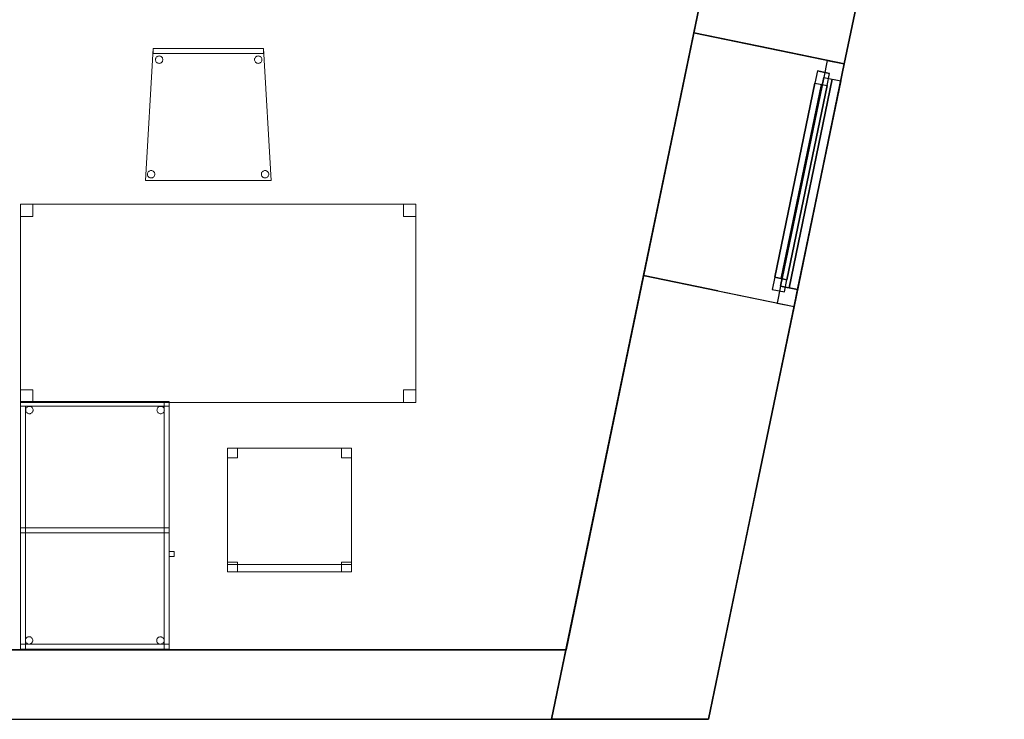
# Model space of a CAD drawing. Header units: metres. Extents: x 391.1 to 427.5, y 12.7 to 28.4.
# Tile 129 of 140: x 421.5 to 425.5, y 12.8 to 15.7. Entities that reach past the tile are written whole.
import ezdxf

# ---------------------------------------------------------------- set-up
doc = ezdxf.new("R2010")
doc.units = ezdxf.units.M
doc.layers.add('01_CARPINTERIA', color=5, linetype='Continuous', lineweight=25, true_color=0x0000ff)
doc.layers.add('01_SUELOS', color=7, linetype='Continuous', lineweight=25, true_color=0x007f00)
for name, color, linetype, lineweight in [('02_MOBILIARIO', 7, 'Continuous', 18), ('A-DETL-____-MBND', 7, 'Continuous', 18), ('A-GENM-____-OTLN', 7, 'Continuous', 18), ('A-WALL-____-MCUT', 7, 'Continuous', 25), ('A-WALL-____-OTLN', 7, 'Continuous', 25)]:
    doc.layers.add(name, color=color, linetype=linetype, lineweight=lineweight)

# ---------------------------------------------------------------- blocks, each defined once
blk = doc.blocks.new('Family - Cadira confient_P1-154581-04_CLI_AIGUA_P1')
at = {"layer": 'A-DETL-____-MBND', "color": 253, "true_color": 0xaaaaaa}
for p, q in [((0, 0), (0.03, 0.5326)), ((0.03, 0.5326), (0, 0)), ((0.03, 0.5126), (0.03, 0.5326)), ((0.03, 0.5326), (0.4765, 0.5326)), ((0.4765, 0.5326), (0.03, 0.5326)), ((0.03, 0.5326), (0.03, 0.5126)), ((0.03, 0.5326), (0.4765, 0.5326)), ((0.4765, 0.5326), (0.03, 0.5326)), ((0.4765, 0.5326), (0.4765, 0.5126)), ((0.4765, 0.5126), (0.4765, 0.5326)), ((0.4765, 0.5326), (0.5065, 0)), ((0.5065, 0), (0.4765, 0.5326)), ((0.4765, 0.5126), (0.03, 0.5126)), ((0.03, 0.5126), (0.4765, 0.5126)), ((0.0397, 0.4876), (0.04, 0.4902)), ((0.04, 0.4902), (0.0397, 0.4876)), ((0.0399, 0.485), (0.0397, 0.4876)), ((0.0397, 0.4876), (0.0399, 0.485)), ((0.0406, 0.4825), (0.0399, 0.485)), ((0.0399, 0.485), (0.0406, 0.4825)), ((0.04, 0.4902), (0.0406, 0.4927)), ((0.0406, 0.4927), (0.04, 0.4902)), ((0.0406, 0.4927), (0.0417, 0.495)), ((0.0417, 0.495), (0.0406, 0.4927)), ((0.0417, 0.4801), (0.0406, 0.4825)), ((0.0406, 0.4825), (0.0417, 0.4801)), ((0.0417, 0.495), (0.0432, 0.4972)), ((0.0432, 0.4972), (0.0417, 0.495)), ((0.0432, 0.478), (0.0417, 0.4801)), ((0.0417, 0.4801), (0.0432, 0.478)), ((0.0432, 0.4972), (0.0451, 0.499)), ((0.0451, 0.499), (0.0432, 0.4972)), ((0.045, 0.4761), (0.0432, 0.478)), ((0.0432, 0.478), (0.045, 0.4761)), ((0.0451, 0.499), (0.0472, 0.5005)), ((0.0472, 0.5005), (0.0451, 0.499)), ((0.0472, 0.5005), (0.0496, 0.5016)), ((0.0496, 0.5016), (0.0472, 0.5005)), ((0.0496, 0.5016), (0.0521, 0.5022)), ((0.0521, 0.5022), (0.0496, 0.5016)), ((0.0521, 0.5022), (0.0547, 0.5024)), ((0.0547, 0.5024), (0.0521, 0.5022)), ((0.0547, 0.5024), (0.0573, 0.5022)), ((0.0573, 0.5022), (0.0547, 0.5024)), ((0.0573, 0.5022), (0.0598, 0.5015)), ((0.0598, 0.5015), (0.0573, 0.5022)), ((0.0598, 0.5015), (0.0622, 0.5004)), ((0.0622, 0.5004), (0.0598, 0.5015)), ((0.0622, 0.5004), (0.0643, 0.4989)), ((0.0643, 0.4989), (0.0622, 0.5004)), ((0.0661, 0.4779), (0.0642, 0.476)), ((0.0642, 0.476), (0.0661, 0.4779)), ((0.0643, 0.4989), (0.0661, 0.4971)), ((0.0661, 0.4971), (0.0643, 0.4989)), ((0.0661, 0.4971), (0.0676, 0.4949)), ((0.0676, 0.4949), (0.0661, 0.4971)), ((0.0676, 0.48), (0.0661, 0.4779)), ((0.0661, 0.4779), (0.0676, 0.48)), ((0.0676, 0.4949), (0.0687, 0.4926)), ((0.0687, 0.4926), (0.0676, 0.4949)), ((0.0687, 0.4823), (0.0676, 0.48)), ((0.0676, 0.48), (0.0687, 0.4823)), ((0.0687, 0.4926), (0.0694, 0.49)), ((0.0694, 0.49), (0.0687, 0.4926)), ((0.0694, 0.4848), (0.0687, 0.4823)), ((0.0687, 0.4823), (0.0694, 0.4848)), ((0.0694, 0.49), (0.0696, 0.4874)), ((0.0696, 0.4874), (0.0694, 0.49)), ((0.0696, 0.4874), (0.0694, 0.4848)), ((0.0694, 0.4848), (0.0696, 0.4874)), ((0.4397, 0.4876), (0.44, 0.4902)), ((0.44, 0.4902), (0.4397, 0.4876)), ((0.4399, 0.485), (0.4397, 0.4876)), ((0.4397, 0.4876), (0.4399, 0.485)), ((0.4406, 0.4825), (0.4399, 0.485)), ((0.4399, 0.485), (0.4406, 0.4825)), ((0.44, 0.4902), (0.4406, 0.4927)), ((0.4406, 0.4927), (0.44, 0.4902)), ((0.4406, 0.4927), (0.4417, 0.495)), ((0.4417, 0.495), (0.4406, 0.4927)), ((0.4417, 0.4801), (0.4406, 0.4825)), ((0.4406, 0.4825), (0.4417, 0.4801)), ((0.4417, 0.495), (0.4432, 0.4972)), ((0.4432, 0.4972), (0.4417, 0.495)), ((0.4432, 0.478), (0.4417, 0.4801)), ((0.4417, 0.4801), (0.4432, 0.478)), ((0.4432, 0.4972), (0.4451, 0.499)), ((0.4451, 0.499), (0.4432, 0.4972)), ((0.445, 0.4761), (0.4432, 0.478)), ((0.4432, 0.478), (0.445, 0.4761)), ((0.4451, 0.499), (0.4472, 0.5005)), ((0.4472, 0.5005), (0.4451, 0.499)), ((0.4472, 0.5005), (0.4496, 0.5016)), ((0.4496, 0.5016), (0.4472, 0.5005)), ((0.4496, 0.5016), (0.4521, 0.5022)), ((0.4521, 0.5022), (0.4496, 0.5016)), ((0.4521, 0.5022), (0.4547, 0.5024)), ((0.4547, 0.5024), (0.4521, 0.5022)), ((0.4547, 0.5024), (0.4573, 0.5022)), ((0.4573, 0.5022), (0.4547, 0.5024)), ((0.4573, 0.5022), (0.4598, 0.5015)), ((0.4598, 0.5015), (0.4573, 0.5022)), ((0.4598, 0.5015), (0.4622, 0.5004)), ((0.4622, 0.5004), (0.4598, 0.5015)), ((0.4622, 0.5004), (0.4643, 0.4989)), ((0.4643, 0.4989), (0.4622, 0.5004)), ((0.4661, 0.4779), (0.4642, 0.476)), ((0.4642, 0.476), (0.4661, 0.4779)), ((0.4643, 0.4989), (0.4661, 0.4971)), ((0.4661, 0.4971), (0.4643, 0.4989)), ((0.4661, 0.4971), (0.4676, 0.4949)), ((0.4676, 0.4949), (0.4661, 0.4971)), ((0.4676, 0.48), (0.4661, 0.4779)), ((0.4661, 0.4779), (0.4676, 0.48)), ((0.4676, 0.4949), (0.4687, 0.4926)), ((0.4687, 0.4926), (0.4676, 0.4949)), ((0.4687, 0.4823), (0.4676, 0.48)), ((0.4676, 0.48), (0.4687, 0.4823)), ((0.4687, 0.4926), (0.4694, 0.49)), ((0.4694, 0.49), (0.4687, 0.4926)), ((0.4694, 0.4848), (0.4687, 0.4823)), ((0.4687, 0.4823), (0.4694, 0.4848)), ((0.4694, 0.49), (0.4696, 0.4874)), ((0.4696, 0.4874), (0.4694, 0.49)), ((0.4696, 0.4874), (0.4694, 0.4848)), ((0.4694, 0.4848), (0.4696, 0.4874)), ((0.0471, 0.4746), (0.045, 0.4761)), ((0.045, 0.4761), (0.0471, 0.4746)), ((0.0495, 0.4735), (0.0471, 0.4746)), ((0.0471, 0.4746), (0.0495, 0.4735)), ((0.052, 0.4728), (0.0495, 0.4735)), ((0.0495, 0.4735), (0.052, 0.4728)), ((0.0546, 0.4726), (0.052, 0.4728)), ((0.052, 0.4728), (0.0546, 0.4726)), ((0.0572, 0.4728), (0.0546, 0.4726)), ((0.0546, 0.4726), (0.0572, 0.4728)), ((0.0597, 0.4734), (0.0572, 0.4728)), ((0.0572, 0.4728), (0.0597, 0.4734)), ((0.0621, 0.4745), (0.0597, 0.4734)), ((0.0597, 0.4734), (0.0621, 0.4745)), ((0.0642, 0.476), (0.0621, 0.4745)), ((0.0621, 0.4745), (0.0642, 0.476)), ((0.4471, 0.4746), (0.445, 0.4761)), ((0.445, 0.4761), (0.4471, 0.4746)), ((0.4495, 0.4735), (0.4471, 0.4746)), ((0.4471, 0.4746), (0.4495, 0.4735)), ((0.452, 0.4728), (0.4495, 0.4735)), ((0.4495, 0.4735), (0.452, 0.4728)), ((0.4546, 0.4726), (0.452, 0.4728)), ((0.452, 0.4728), (0.4546, 0.4726)), ((0.4572, 0.4728), (0.4546, 0.4726)), ((0.4546, 0.4726), (0.4572, 0.4728)), ((0.4597, 0.4734), (0.4572, 0.4728)), ((0.4572, 0.4728), (0.4597, 0.4734)), ((0.4621, 0.4745), (0.4597, 0.4734)), ((0.4597, 0.4734), (0.4621, 0.4745)), ((0.4642, 0.476), (0.4621, 0.4745)), ((0.4621, 0.4745), (0.4642, 0.476)), ((0.0172, 0.0392), (0.0198, 0.0398)), ((0.0198, 0.0398), (0.0172, 0.0392)), ((0.0198, 0.0398), (0.0224, 0.04)), ((0.0224, 0.04), (0.0198, 0.0398)), ((0.0224, 0.04), (0.0249, 0.0398)), ((0.0249, 0.0398), (0.0224, 0.04)), ((0.0249, 0.0398), (0.0275, 0.0391)), ((0.0275, 0.0391), (0.0249, 0.0398)), ((0.4772, 0.0392), (0.4798, 0.0398)), ((0.4798, 0.0398), (0.4772, 0.0392)), ((0.4798, 0.0398), (0.4824, 0.04)), ((0.4824, 0.04), (0.4798, 0.0398)), ((0.4824, 0.04), (0.4849, 0.0398)), ((0.4849, 0.0398), (0.4824, 0.04)), ((0.4849, 0.0398), (0.4875, 0.0391)), ((0.4875, 0.0391), (0.4849, 0.0398)), ((0.5065, 0), (0, 0)), ((0, 0), (0.5065, 0)), ((0.0074, 0.0252), (0.0076, 0.0278)), ((0.0076, 0.0278), (0.0074, 0.0252)), ((0.0076, 0.0226), (0.0074, 0.0252)), ((0.0074, 0.0252), (0.0076, 0.0226)), ((0.0076, 0.0278), (0.0083, 0.0303)), ((0.0083, 0.0303), (0.0076, 0.0278)), ((0.0082, 0.02), (0.0076, 0.0226)), ((0.0076, 0.0226), (0.0082, 0.02)), ((0.0093, 0.0177), (0.0082, 0.02)), ((0.0082, 0.02), (0.0093, 0.0177)), ((0.0083, 0.0303), (0.0094, 0.0326)), ((0.0094, 0.0326), (0.0083, 0.0303)), ((0.0108, 0.0155), (0.0093, 0.0177)), ((0.0093, 0.0177), (0.0108, 0.0155)), ((0.0094, 0.0326), (0.0109, 0.0347)), ((0.0109, 0.0347), (0.0094, 0.0326)), ((0.0126, 0.0137), (0.0108, 0.0155)), ((0.0108, 0.0155), (0.0126, 0.0137)), ((0.0109, 0.0347), (0.0127, 0.0366)), ((0.0127, 0.0366), (0.0109, 0.0347)), ((0.0148, 0.0122), (0.0126, 0.0137)), ((0.0126, 0.0137), (0.0148, 0.0122)), ((0.0127, 0.0366), (0.0149, 0.0381)), ((0.0149, 0.0381), (0.0127, 0.0366)), ((0.0171, 0.0111), (0.0148, 0.0122)), ((0.0148, 0.0122), (0.0171, 0.0111)), ((0.0149, 0.0381), (0.0172, 0.0392)), ((0.0172, 0.0392), (0.0149, 0.0381)), ((0.0196, 0.0104), (0.0171, 0.0111)), ((0.0171, 0.0111), (0.0196, 0.0104)), ((0.0222, 0.0102), (0.0196, 0.0104)), ((0.0196, 0.0104), (0.0222, 0.0102)), ((0.0248, 0.0104), (0.0222, 0.0102)), ((0.0222, 0.0102), (0.0248, 0.0104)), ((0.0273, 0.011), (0.0248, 0.0104)), ((0.0248, 0.0104), (0.0273, 0.011)), ((0.0297, 0.0121), (0.0273, 0.011)), ((0.0273, 0.011), (0.0297, 0.0121)), ((0.0275, 0.0391), (0.0298, 0.038)), ((0.0298, 0.038), (0.0275, 0.0391)), ((0.0318, 0.0136), (0.0297, 0.0121)), ((0.0297, 0.0121), (0.0318, 0.0136)), ((0.0298, 0.038), (0.0319, 0.0365)), ((0.0319, 0.0365), (0.0298, 0.038)), ((0.0337, 0.0154), (0.0318, 0.0136)), ((0.0318, 0.0136), (0.0337, 0.0154)), ((0.0319, 0.0365), (0.0338, 0.0346)), ((0.0338, 0.0346), (0.0319, 0.0365)), ((0.0352, 0.0176), (0.0337, 0.0154)), ((0.0337, 0.0154), (0.0352, 0.0176)), ((0.0338, 0.0346), (0.0353, 0.0325)), ((0.0353, 0.0325), (0.0338, 0.0346)), ((0.0363, 0.0199), (0.0352, 0.0176)), ((0.0352, 0.0176), (0.0363, 0.0199)), ((0.0353, 0.0325), (0.0363, 0.0301)), ((0.0363, 0.0301), (0.0353, 0.0325)), ((0.0363, 0.0301), (0.037, 0.0276)), ((0.037, 0.0276), (0.0363, 0.0301)), ((0.037, 0.0224), (0.0363, 0.0199)), ((0.0363, 0.0199), (0.037, 0.0224)), ((0.037, 0.0276), (0.0372, 0.025)), ((0.0372, 0.025), (0.037, 0.0276)), ((0.0372, 0.025), (0.037, 0.0224)), ((0.037, 0.0224), (0.0372, 0.025)), ((0.4674, 0.0252), (0.4676, 0.0278)), ((0.4676, 0.0278), (0.4674, 0.0252)), ((0.4676, 0.0226), (0.4674, 0.0252)), ((0.4674, 0.0252), (0.4676, 0.0226)), ((0.4676, 0.0278), (0.4683, 0.0303)), ((0.4683, 0.0303), (0.4676, 0.0278)), ((0.4682, 0.02), (0.4676, 0.0226)), ((0.4676, 0.0226), (0.4682, 0.02)), ((0.4693, 0.0177), (0.4682, 0.02)), ((0.4682, 0.02), (0.4693, 0.0177)), ((0.4683, 0.0303), (0.4694, 0.0326)), ((0.4694, 0.0326), (0.4683, 0.0303)), ((0.4708, 0.0155), (0.4693, 0.0177)), ((0.4693, 0.0177), (0.4708, 0.0155)), ((0.4694, 0.0326), (0.4709, 0.0347)), ((0.4709, 0.0347), (0.4694, 0.0326)), ((0.4726, 0.0137), (0.4708, 0.0155)), ((0.4708, 0.0155), (0.4726, 0.0137)), ((0.4709, 0.0347), (0.4727, 0.0366)), ((0.4727, 0.0366), (0.4709, 0.0347)), ((0.4748, 0.0122), (0.4726, 0.0137)), ((0.4726, 0.0137), (0.4748, 0.0122)), ((0.4727, 0.0366), (0.4749, 0.0381)), ((0.4749, 0.0381), (0.4727, 0.0366)), ((0.4771, 0.0111), (0.4748, 0.0122)), ((0.4748, 0.0122), (0.4771, 0.0111)), ((0.4749, 0.0381), (0.4772, 0.0392)), ((0.4772, 0.0392), (0.4749, 0.0381)), ((0.4796, 0.0104), (0.4771, 0.0111)), ((0.4771, 0.0111), (0.4796, 0.0104)), ((0.4822, 0.0102), (0.4796, 0.0104)), ((0.4796, 0.0104), (0.4822, 0.0102)), ((0.4848, 0.0104), (0.4822, 0.0102)), ((0.4822, 0.0102), (0.4848, 0.0104)), ((0.4873, 0.011), (0.4848, 0.0104)), ((0.4848, 0.0104), (0.4873, 0.011)), ((0.4897, 0.0121), (0.4873, 0.011)), ((0.4873, 0.011), (0.4897, 0.0121)), ((0.4875, 0.0391), (0.4898, 0.038)), ((0.4898, 0.038), (0.4875, 0.0391)), ((0.4918, 0.0136), (0.4897, 0.0121)), ((0.4897, 0.0121), (0.4918, 0.0136)), ((0.4898, 0.038), (0.4919, 0.0365)), ((0.4919, 0.0365), (0.4898, 0.038)), ((0.4937, 0.0154), (0.4918, 0.0136)), ((0.4918, 0.0136), (0.4937, 0.0154)), ((0.4919, 0.0365), (0.4938, 0.0346)), ((0.4938, 0.0346), (0.4919, 0.0365)), ((0.4952, 0.0176), (0.4937, 0.0154)), ((0.4937, 0.0154), (0.4952, 0.0176)), ((0.4938, 0.0346), (0.4953, 0.0325)), ((0.4953, 0.0325), (0.4938, 0.0346)), ((0.4963, 0.0199), (0.4952, 0.0176)), ((0.4952, 0.0176), (0.4963, 0.0199)), ((0.4953, 0.0325), (0.4963, 0.0301)), ((0.4963, 0.0301), (0.4953, 0.0325)), ((0.4963, 0.0301), (0.497, 0.0276)), ((0.497, 0.0276), (0.4963, 0.0301)), ((0.497, 0.0224), (0.4963, 0.0199)), ((0.4963, 0.0199), (0.497, 0.0224)), ((0.497, 0.0276), (0.4972, 0.025)), ((0.4972, 0.025), (0.497, 0.0276)), ((0.4972, 0.025), (0.497, 0.0224)), ((0.497, 0.0224), (0.4972, 0.025))]:
    blk.add_line(p, q, dxfattribs=at)
blk = doc.blocks.new('Family - Cadira d_Oficina_P1-154621-04_CLI_AIGUA_P1')
at = {"layer": 'A-DETL-____-MBND', "color": 253, "true_color": 0xaaaaaa}
for p, q in [((0, 0.5), (0.5, 0.5)), ((0, 0), (0, 0.5)), ((0.5, 0.5), (0, 0.5)), ((0, 0.5), (0, 0)), ((0, 0.46), (0, 0.5)), ((0, 0.5), (0.04, 0.5)), ((0.04, 0.5), (0, 0.5)), ((0, 0.5), (0, 0.46)), ((0.04, 0.5), (0.04, 0.46)), ((0.04, 0.46), (0.04, 0.5)), ((0.46, 0.46), (0.46, 0.5)), ((0.46, 0.5), (0.5, 0.5)), ((0.5, 0.5), (0.46, 0.5)), ((0.46, 0.5), (0.46, 0.46)), ((0.5, 0.5), (0.5, 0)), ((0.5, 0), (0.5, 0.5)), ((0.5, 0.5), (0.5, 0.46)), ((0.5, 0.46), (0.5, 0.5)), ((0.04, 0.46), (0, 0.46)), ((0, 0.46), (0.04, 0.46)), ((0.5, 0.46), (0.46, 0.46)), ((0.46, 0.46), (0.5, 0.46)), ((0, 0), (0, 0.04)), ((0, 0.04), (0.04, 0.04)), ((0.04, 0.04), (0, 0.04)), ((0, 0.04), (0, 0)), ((0.04, 0.04), (0.04, 0)), ((0.04, 0), (0.04, 0.04)), ((0.46, 0), (0.46, 0.04)), ((0.46, 0.04), (0.5, 0.04)), ((0.5, 0.04), (0.46, 0.04)), ((0.46, 0.04), (0.46, 0)), ((0.5, 0.04), (0.5, 0)), ((0.5, 0), (0.5, 0.04)), ((0, 0), (0, 0.03)), ((0, 0.03), (0.5, 0.03)), ((0.5, 0.03), (0, 0.03)), ((0, 0.03), (0, 0)), ((0.04, 0), (0, 0)), ((0, 0), (0.04, 0)), ((0.5, 0), (0, 0)), ((0, 0), (0.5, 0)), ((0.5, 0), (0, 0)), ((0, 0), (0.5, 0)), ((0.5, 0), (0.46, 0)), ((0.5, 0.03), (0.5, 0)), ((0.5, 0), (0.5, 0.03)), ((0.46, 0), (0.5, 0))]:
    blk.add_line(p, q, dxfattribs=at)
blk = doc.blocks.new('Forma directa - LONDR55-XX_ZZ-ARQ-CAA-M3D-Londres55-154719-04_CLI_AIGUA_P1')
at = {"layer": '01_CARPINTERIA', "color": 161, "true_color": 0xaaaaff}
for p, q in [((0.1, 0.1), (0.05, 0.1)), ((0.05, 0.1), (0.05, 0.05)), ((0.1, 0.1), (0.05, 0.1)), ((0.05, 0.1), (0.05, 0.05)), ((0.1, 0.1), (0.9, 0.1)), ((0.9, 0.1), (0.1, 0.1)), ((0.1, 0.1), (0.1, 0.05)), ((0.1, 0.05), (0.1, 0.1)), ((0.1, 0.05), (0.1, 0.1)), ((0.1, 0.1), (0.1, 0.05)), ((0.9, 0.1), (0.9, 0.05)), ((0.9, 0.1), (0.9, 0.05)), ((0.95, 0.1), (0.9, 0.1)), ((0.9, 0.1), (0.9, 0.05)), ((0.95, 0.1), (0.9, 0.1)), ((0.9, 0.1), (0.9, 0.05)), ((0.95, 0.05), (0.95, 0.1)), ((0.95, 0.1), (0.95, 0.05)), ((0.07, 0.07), (0, 0.07)), ((0, 0.07), (0, 0)), ((0.07, 0.07), (0, 0.07)), ((0, 0.07), (0, 0)), ((0.05, 0.05), (0.1, 0.05)), ((0.05, 0.05), (0.1, 0.05)), ((0.07, 0), (0.07, 0.07)), ((0.07, 0.07), (0.07, 0)), ((0.07, 0.07), (0.93, 0.07)), ((0.93, 0.07), (0.07, 0.07)), ((0.07, 0.07), (0.07, 0)), ((0.07, 0), (0.07, 0.07)), ((0.9, 0.075), (0.1, 0.075)), ((0.9, 0.075), (0.1, 0.075)), ((0.1, 0.05), (0.9, 0.05)), ((0.9, 0.05), (0.1, 0.05)), ((0.9, 0.05), (0.95, 0.05)), ((0.9, 0.05), (0.95, 0.05)), ((0.93, 0.07), (0.93, 0)), ((0.93, 0.07), (0.93, 0)), ((1, 0.07), (0.93, 0.07)), ((0.93, 0.07), (0.93, 0)), ((1, 0.07), (0.93, 0.07)), ((0.93, 0.07), (0.93, 0)), ((1, 0), (1, 0.07)), ((1, 0.07), (1, 0)), ((0, 0), (0.07, 0)), ((0, 0), (0.07, 0)), ((0.93, 0.035), (0.07, 0.035)), ((0.07, 0.035), (0.93, 0.035)), ((0.07, 0), (0.93, 0)), ((0.93, 0), (0.07, 0)), ((0.93, 0), (1, 0)), ((0.93, 0), (1, 0))]:
    blk.add_line(p, q, dxfattribs=at)
blk = doc.blocks.new('Forma directa - Finestra P1-154720-04_CLI_AIGUA_P1')
at = {"xscale": 1.00000002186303, "yscale": 1.00000002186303, "zscale": 1.00000002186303}
blk.add_blockref('Forma directa - LONDR55-XX_ZZ-ARQ-CAA-M3D-Londres55-154719-04_CLI_AIGUA_P1', (0, 0), dxfattribs=at)
blk = doc.blocks.new('Family - Taula 160X80_P1-154813-04_CLI_AIGUA_P1')
at = {"layer": 'A-DETL-____-MBND', "color": 253, "true_color": 0xaaaaaa}
for p, q in [((0, 0.7501), (0, 0.8001)), ((0, 0.8001), (0.05, 0.8001)), ((0.05, 0.8001), (0, 0.8001)), ((0, 0.8001), (0, 0.7501)), ((0, 0), (0, 0.8001)), ((0, 0.8001), (1.5969, 0.8001)), ((1.5969, 0.8001), (0, 0.8001)), ((0, 0.8001), (0, 0)), ((0.05, 0.8001), (0.05, 0.7501)), ((0.05, 0.7501), (0.05, 0.8001)), ((1.5469, 0.7501), (1.5469, 0.8001)), ((1.5469, 0.8001), (1.5969, 0.8001)), ((1.5969, 0.8001), (1.5469, 0.8001)), ((1.5469, 0.8001), (1.5469, 0.7501)), ((1.5969, 0.8001), (1.5969, 0)), ((1.5969, 0), (1.5969, 0.8001)), ((1.5969, 0.8001), (1.5969, 0.7501)), ((1.5969, 0.7501), (1.5969, 0.8001)), ((0.05, 0.7501), (0, 0.7501)), ((0, 0.7501), (0.05, 0.7501)), ((1.5969, 0.7501), (1.5469, 0.7501)), ((1.5469, 0.7501), (1.5969, 0.7501)), ((0, 0), (0, 0.05)), ((0, 0.05), (0.05, 0.05)), ((0.05, 0.05), (0, 0.05)), ((0, 0.05), (0, 0)), ((0.05, 0.05), (0.05, 0)), ((0.05, 0), (0.05, 0.05)), ((1.5469, 0), (1.5469, 0.05)), ((1.5469, 0.05), (1.5969, 0.05)), ((1.5969, 0.05), (1.5469, 0.05)), ((1.5469, 0.05), (1.5469, 0)), ((1.5969, 0.05), (1.5969, 0)), ((1.5969, 0), (1.5969, 0.05)), ((1.5969, 0), (0, 0)), ((0, 0), (1.5969, 0)), ((0.05, 0), (0, 0)), ((0, 0), (0.05, 0)), ((1.5969, 0), (1.5469, 0)), ((1.5469, 0), (1.5969, 0))]:
    blk.add_line(p, q, dxfattribs=at)
blk = doc.blocks.new('Family - LONDR55-XX_ZZ-ARQ-CAA-M3D-Londres55-155045-04_CLI_AIGUA_P1')
at = {"layer": '01_SUELOS', "color": 9, "true_color": 0xaad4aa}
for p, q in [((25.4183, 0), (28.5181, 14.9576)), ((28.5181, 14.9576), (25.4183, 0)), ((0, 0), (25.4183, 0)), ((25.4183, 0), (0, 0))]:
    blk.add_line(p, q, dxfattribs=at)
blk = doc.blocks.new('Family - Mur P1-155141-04_CLI_AIGUA_P1')
at = {"layer": 'A-WALL-____-MCUT', "color": 253, "true_color": 0xaaaaaa}
for p, q in [((25.4738, 0.28), (0.0555, 0.28)), ((25.4157, 0), (25.4738, 0.28)), ((0, 0), (25.4157, 0))]:
    blk.add_line(p, q, dxfattribs=at)
at = {"layer": 'A-WALL-____-OTLN', "color": 253, "true_color": 0xaaaaaa}
for p, q in [((25.4738, 0.28), (0.0555, 0.28)), ((25.4157, 0), (25.4738, 0.28)), ((0, 0), (25.4157, 0))]:
    blk.add_line(p, q, dxfattribs=at)
at = {"layer": 'A-WALL-____-OTLN', "color": 253, "lineweight": 18, "true_color": 0xaaaaaa}
blk.add_line((0, 0), (25.4157, 0), dxfattribs=at)
blk = doc.blocks.new('Family - Taula 100X60_P1-155271-04_CLI_AIGUA_P1')
at = {"layer": 'A-DETL-____-MBND', "color": 253, "true_color": 0xaaaaaa}
for p, q in [((0.6, 1), (0, 1)), ((0, 1), (0.6, 1)), ((0, 1), (0, 0)), ((0, 0), (0, 1)), ((0.6, 1), (0, 1)), ((0, 1), (0.6, 1)), ((0, 1), (0, 0)), ((0, 0), (0, 1)), ((0, 1), (0.58, 1)), ((0, 0), (0, 1)), ((0.58, 1), (0, 1)), ((0, 1), (0, 0)), ((0, 0.98), (0, 1)), ((0, 1), (0, 0.98)), ((0, 1), (0.6, 1)), ((0.6, 1), (0, 1)), ((0.58, 1), (0.58, 0)), ((0.58, 0), (0.58, 1)), ((0.6, 0), (0.6, 1)), ((0.6, 1), (0.6, 0)), ((0.6, 0), (0.6, 1)), ((0.6, 1), (0.6, 0)), ((0.6, 1), (0.6, 0.98)), ((0.6, 1), (0.6, 0.98)), ((0.6, 0.98), (0, 0.98)), ((0, 0.98), (0.6, 0.98)), ((0, 0.98), (0.02, 0.98)), ((0.02, 0.98), (0, 0.98)), ((0, 0), (0, 0.98)), ((0, 0.98), (0, 0)), ((0.02, 0.98), (0.02, 0)), ((0.02, 0), (0.02, 0.98)), ((0.0212, 0.965), (0.0215, 0.9676)), ((0.0215, 0.9676), (0.0212, 0.965)), ((0.0215, 0.9624), (0.0212, 0.965)), ((0.0212, 0.965), (0.0215, 0.9624)), ((0.0215, 0.9676), (0.0221, 0.9701)), ((0.0221, 0.9701), (0.0215, 0.9676)), ((0.0221, 0.9599), (0.0215, 0.9624)), ((0.0215, 0.9624), (0.0221, 0.9599)), ((0.0221, 0.9701), (0.0232, 0.9725)), ((0.0232, 0.9725), (0.0221, 0.9701)), ((0.0232, 0.9575), (0.0221, 0.9599)), ((0.0221, 0.9599), (0.0232, 0.9575)), ((0.0232, 0.9725), (0.0247, 0.9746)), ((0.0247, 0.9746), (0.0232, 0.9725)), ((0.0247, 0.9554), (0.0232, 0.9575)), ((0.0232, 0.9575), (0.0247, 0.9554)), ((0.0247, 0.9746), (0.0266, 0.9764)), ((0.0266, 0.9764), (0.0247, 0.9746)), ((0.0266, 0.9536), (0.0247, 0.9554)), ((0.0247, 0.9554), (0.0266, 0.9536)), ((0.0266, 0.9764), (0.0287, 0.9779)), ((0.0287, 0.9779), (0.0266, 0.9764)), ((0.0287, 0.9779), (0.0311, 0.979)), ((0.0311, 0.979), (0.0287, 0.9779)), ((0.0311, 0.979), (0.0336, 0.9797)), ((0.0336, 0.9797), (0.0311, 0.979)), ((0.0336, 0.9797), (0.0362, 0.9799)), ((0.0362, 0.9799), (0.0336, 0.9797)), ((0.0362, 0.9799), (0.0388, 0.9797)), ((0.0388, 0.9797), (0.0362, 0.9799)), ((0.0388, 0.9797), (0.0413, 0.979)), ((0.0413, 0.979), (0.0388, 0.9797)), ((0.0413, 0.979), (0.0436, 0.9779)), ((0.0436, 0.9779), (0.0413, 0.979)), ((0.0436, 0.9779), (0.0458, 0.9764)), ((0.0458, 0.9764), (0.0436, 0.9779)), ((0.0458, 0.9764), (0.0476, 0.9746)), ((0.0476, 0.9746), (0.0458, 0.9764)), ((0.0476, 0.9554), (0.0458, 0.9536)), ((0.0458, 0.9536), (0.0476, 0.9554)), ((0.0476, 0.9746), (0.0491, 0.9725)), ((0.0491, 0.9725), (0.0476, 0.9746)), ((0.0491, 0.9575), (0.0476, 0.9554)), ((0.0476, 0.9554), (0.0491, 0.9575)), ((0.0491, 0.9725), (0.0502, 0.9701)), ((0.0502, 0.9701), (0.0491, 0.9725)), ((0.0502, 0.9599), (0.0491, 0.9575)), ((0.0491, 0.9575), (0.0502, 0.9599)), ((0.0502, 0.9701), (0.0509, 0.9676)), ((0.0509, 0.9676), (0.0502, 0.9701)), ((0.0509, 0.9624), (0.0502, 0.9599)), ((0.0502, 0.9599), (0.0509, 0.9624)), ((0.0509, 0.9676), (0.0511, 0.965)), ((0.0511, 0.965), (0.0509, 0.9676)), ((0.0511, 0.965), (0.0509, 0.9624)), ((0.0509, 0.9624), (0.0511, 0.965)), ((0.5512, 0.965), (0.5515, 0.9676)), ((0.5515, 0.9676), (0.5512, 0.965)), ((0.5515, 0.9624), (0.5512, 0.965)), ((0.5512, 0.965), (0.5515, 0.9624)), ((0.5515, 0.9676), (0.5521, 0.9701)), ((0.5521, 0.9701), (0.5515, 0.9676)), ((0.5521, 0.9599), (0.5515, 0.9624)), ((0.5515, 0.9624), (0.5521, 0.9599)), ((0.5521, 0.9701), (0.5532, 0.9725)), ((0.5532, 0.9725), (0.5521, 0.9701)), ((0.5532, 0.9575), (0.5521, 0.9599)), ((0.5521, 0.9599), (0.5532, 0.9575)), ((0.5532, 0.9725), (0.5547, 0.9746)), ((0.5547, 0.9746), (0.5532, 0.9725)), ((0.5547, 0.9554), (0.5532, 0.9575)), ((0.5532, 0.9575), (0.5547, 0.9554)), ((0.5547, 0.9746), (0.5566, 0.9764)), ((0.5566, 0.9764), (0.5547, 0.9746)), ((0.5566, 0.9536), (0.5547, 0.9554)), ((0.5547, 0.9554), (0.5566, 0.9536)), ((0.5566, 0.9764), (0.5587, 0.9779)), ((0.5587, 0.9779), (0.5566, 0.9764)), ((0.5587, 0.9779), (0.5611, 0.979)), ((0.5611, 0.979), (0.5587, 0.9779)), ((0.5611, 0.979), (0.5636, 0.9797)), ((0.5636, 0.9797), (0.5611, 0.979)), ((0.5636, 0.9797), (0.5662, 0.9799)), ((0.5662, 0.9799), (0.5636, 0.9797)), ((0.5662, 0.9799), (0.5688, 0.9797)), ((0.5688, 0.9797), (0.5662, 0.9799)), ((0.5688, 0.9797), (0.5713, 0.979)), ((0.5713, 0.979), (0.5688, 0.9797)), ((0.5713, 0.979), (0.5736, 0.9779)), ((0.5736, 0.9779), (0.5713, 0.979)), ((0.5736, 0.9779), (0.5758, 0.9764)), ((0.5758, 0.9764), (0.5736, 0.9779)), ((0.5758, 0.9764), (0.5776, 0.9746)), ((0.5776, 0.9746), (0.5758, 0.9764)), ((0.5776, 0.9554), (0.5758, 0.9536)), ((0.5758, 0.9536), (0.5776, 0.9554)), ((0.5776, 0.9746), (0.5791, 0.9725)), ((0.5791, 0.9725), (0.5776, 0.9746)), ((0.5791, 0.9575), (0.5776, 0.9554)), ((0.5776, 0.9554), (0.5791, 0.9575)), ((0.5791, 0.9725), (0.5802, 0.9701)), ((0.5802, 0.9701), (0.5791, 0.9725)), ((0.5802, 0.9599), (0.5791, 0.9575)), ((0.5791, 0.9575), (0.5802, 0.9599)), ((0.5802, 0.9701), (0.5809, 0.9676)), ((0.5809, 0.9676), (0.5802, 0.9701)), ((0.5809, 0.9624), (0.5802, 0.9599)), ((0.5802, 0.9599), (0.5809, 0.9624)), ((0.5809, 0.9676), (0.5811, 0.965)), ((0.5811, 0.965), (0.5809, 0.9676)), ((0.5811, 0.965), (0.5809, 0.9624)), ((0.5809, 0.9624), (0.5811, 0.965)), ((0.0287, 0.9521), (0.0266, 0.9536)), ((0.0266, 0.9536), (0.0287, 0.9521)), ((0.0311, 0.951), (0.0287, 0.9521)), ((0.0287, 0.9521), (0.0311, 0.951)), ((0.0336, 0.9503), (0.0311, 0.951)), ((0.0311, 0.951), (0.0336, 0.9503)), ((0.0362, 0.9501), (0.0336, 0.9503)), ((0.0336, 0.9503), (0.0362, 0.9501)), ((0.0388, 0.9503), (0.0362, 0.9501)), ((0.0362, 0.9501), (0.0388, 0.9503)), ((0.0413, 0.951), (0.0388, 0.9503)), ((0.0388, 0.9503), (0.0413, 0.951)), ((0.0436, 0.9521), (0.0413, 0.951)), ((0.0413, 0.951), (0.0436, 0.9521)), ((0.0458, 0.9536), (0.0436, 0.9521)), ((0.0436, 0.9521), (0.0458, 0.9536)), ((0.5587, 0.9521), (0.5566, 0.9536)), ((0.5566, 0.9536), (0.5587, 0.9521)), ((0.5611, 0.951), (0.5587, 0.9521)), ((0.5587, 0.9521), (0.5611, 0.951)), ((0.5636, 0.9503), (0.5611, 0.951)), ((0.5611, 0.951), (0.5636, 0.9503)), ((0.5662, 0.9501), (0.5636, 0.9503)), ((0.5636, 0.9503), (0.5662, 0.9501)), ((0.5688, 0.9503), (0.5662, 0.9501)), ((0.5662, 0.9501), (0.5688, 0.9503)), ((0.5713, 0.951), (0.5688, 0.9503)), ((0.5688, 0.9503), (0.5713, 0.951)), ((0.5736, 0.9521), (0.5713, 0.951)), ((0.5713, 0.951), (0.5736, 0.9521)), ((0.5758, 0.9536), (0.5736, 0.9521)), ((0.5736, 0.9521), (0.5758, 0.9536)), ((0, 0.47), (0, 0.49)), ((0, 0.49), (0, 0.47)), ((0, 0.49), (0.6, 0.49)), ((0.6, 0.49), (0, 0.49)), ((0, 0.47), (0, 0.49)), ((0, 0.49), (0, 0.47)), ((0, 0.49), (0.58, 0.49)), ((0.58, 0.49), (0, 0.49)), ((0.58, 0.49), (0.58, 0.47)), ((0.58, 0.49), (0.58, 0.47)), ((0.58, 0.49), (0.6, 0.49)), ((0.6, 0.49), (0.58, 0.49)), ((0.58, 0), (0.58, 0.49)), ((0.58, 0.49), (0.58, 0)), ((0.6, 0.49), (0.6, 0.47)), ((0.6, 0.49), (0.6, 0.47)), ((0.6, 0.49), (0.6, 0)), ((0.6, 0), (0.6, 0.49)), ((0.6, 0.47), (0, 0.47)), ((0, 0.47), (0.6, 0.47)), ((0.58, 0.47), (0, 0.47)), ((0, 0.47), (0.58, 0.47)), ((0.6, 0.3744), (0.6, 0.3944)), ((0.6, 0.3944), (0.62, 0.3944)), ((0.62, 0.3944), (0.6, 0.3944)), ((0.6, 0.3944), (0.6, 0.3744)), ((0.62, 0.3744), (0.6, 0.3744)), ((0.6, 0.3744), (0.62, 0.3744)), ((0.62, 0.3944), (0.62, 0.3744)), ((0.62, 0.3744), (0.62, 0.3944)), ((0.0203, 0.0379), (0.0209, 0.0404)), ((0.0209, 0.0404), (0.0203, 0.0379)), ((0.0209, 0.0404), (0.022, 0.0428)), ((0.022, 0.0428), (0.0209, 0.0404)), ((0.022, 0.0428), (0.0235, 0.0449)), ((0.0235, 0.0449), (0.022, 0.0428)), ((0.0235, 0.0449), (0.0254, 0.0467)), ((0.0254, 0.0467), (0.0235, 0.0449)), ((0.0254, 0.0467), (0.0275, 0.0482)), ((0.0275, 0.0482), (0.0254, 0.0467)), ((0.0275, 0.0482), (0.0299, 0.0493)), ((0.0299, 0.0493), (0.0275, 0.0482)), ((0.0299, 0.0493), (0.0324, 0.05)), ((0.0324, 0.05), (0.0299, 0.0493)), ((0.0324, 0.05), (0.035, 0.0502)), ((0.035, 0.0502), (0.0324, 0.05)), ((0.035, 0.0502), (0.0376, 0.05)), ((0.0376, 0.05), (0.035, 0.0502)), ((0.0376, 0.05), (0.0401, 0.0493)), ((0.0401, 0.0493), (0.0376, 0.05)), ((0.0401, 0.0493), (0.0424, 0.0482)), ((0.0424, 0.0482), (0.0401, 0.0493)), ((0.0424, 0.0482), (0.0446, 0.0467)), ((0.0446, 0.0467), (0.0424, 0.0482)), ((0.0446, 0.0467), (0.0464, 0.0449)), ((0.0464, 0.0449), (0.0446, 0.0467)), ((0.0464, 0.0449), (0.0479, 0.0428)), ((0.0479, 0.0428), (0.0464, 0.0449)), ((0.0479, 0.0428), (0.049, 0.0404)), ((0.049, 0.0404), (0.0479, 0.0428)), ((0.049, 0.0404), (0.0497, 0.0379)), ((0.0497, 0.0379), (0.049, 0.0404)), ((0.5503, 0.0375), (0.551, 0.0401)), ((0.551, 0.0401), (0.5503, 0.0375)), ((0.551, 0.0401), (0.5521, 0.0424)), ((0.5521, 0.0424), (0.551, 0.0401)), ((0.5521, 0.0424), (0.5536, 0.0446)), ((0.5536, 0.0446), (0.5521, 0.0424)), ((0.5536, 0.0446), (0.5554, 0.0464)), ((0.5554, 0.0464), (0.5536, 0.0446)), ((0.5554, 0.0464), (0.5575, 0.0479)), ((0.5575, 0.0479), (0.5554, 0.0464)), ((0.5575, 0.0479), (0.5599, 0.049)), ((0.5599, 0.049), (0.5575, 0.0479)), ((0.5599, 0.049), (0.5624, 0.0497)), ((0.5624, 0.0497), (0.5599, 0.049)), ((0.5624, 0.0497), (0.565, 0.0499)), ((0.565, 0.0499), (0.5624, 0.0497)), ((0.565, 0.0499), (0.5676, 0.0497)), ((0.5676, 0.0497), (0.565, 0.0499)), ((0.5676, 0.0497), (0.5701, 0.049)), ((0.5701, 0.049), (0.5676, 0.0497)), ((0.5701, 0.049), (0.5725, 0.0479)), ((0.5725, 0.0479), (0.5701, 0.049)), ((0.5725, 0.0479), (0.5746, 0.0464)), ((0.5746, 0.0464), (0.5725, 0.0479)), ((0.5746, 0.0464), (0.5764, 0.0446)), ((0.5764, 0.0446), (0.5746, 0.0464)), ((0.5764, 0.0446), (0.5779, 0.0424)), ((0.5779, 0.0424), (0.5764, 0.0446)), ((0.5779, 0.0424), (0.579, 0.0401)), ((0.579, 0.0401), (0.5779, 0.0424)), ((0.579, 0.0401), (0.5797, 0.0375)), ((0.5797, 0.0375), (0.579, 0.0401)), ((0, 0), (0, 0.02)), ((0, 0.02), (0, 0)), ((0, 0.02), (0.6, 0.02)), ((0.6, 0.02), (0, 0.02)), ((0, 0), (0.6, 0)), ((0.6, 0), (0, 0)), ((0, 0), (0.6, 0)), ((0.6, 0), (0, 0)), ((0.6, 0), (0, 0)), ((0, 0), (0.6, 0)), ((0.58, 0), (0, 0)), ((0, 0), (0.58, 0)), ((0.02, 0), (0, 0)), ((0.02, 0), (0, 0)), ((0.02, 0.0353), (0.0203, 0.0379)), ((0.0203, 0.0379), (0.02, 0.0353)), ((0.0203, 0.0327), (0.02, 0.0353)), ((0.02, 0.0353), (0.0203, 0.0327)), ((0.0209, 0.0302), (0.0203, 0.0327)), ((0.0203, 0.0327), (0.0209, 0.0302)), ((0.022, 0.0278), (0.0209, 0.0302)), ((0.0209, 0.0302), (0.022, 0.0278)), ((0.0235, 0.0257), (0.022, 0.0278)), ((0.022, 0.0278), (0.0235, 0.0257)), ((0.0254, 0.0238), (0.0235, 0.0257)), ((0.0235, 0.0257), (0.0254, 0.0238)), ((0.0275, 0.0224), (0.0254, 0.0238)), ((0.0254, 0.0238), (0.0275, 0.0224)), ((0.0299, 0.0213), (0.0275, 0.0224)), ((0.0275, 0.0224), (0.0299, 0.0213)), ((0.0324, 0.0206), (0.0299, 0.0213)), ((0.0299, 0.0213), (0.0324, 0.0206)), ((0.035, 0.0204), (0.0324, 0.0206)), ((0.0324, 0.0206), (0.035, 0.0204)), ((0.0376, 0.0206), (0.035, 0.0204)), ((0.035, 0.0204), (0.0376, 0.0206)), ((0.0401, 0.0213), (0.0376, 0.0206)), ((0.0376, 0.0206), (0.0401, 0.0213)), ((0.0424, 0.0224), (0.0401, 0.0213)), ((0.0401, 0.0213), (0.0424, 0.0224)), ((0.0446, 0.0238), (0.0424, 0.0224)), ((0.0424, 0.0224), (0.0446, 0.0238)), ((0.0464, 0.0257), (0.0446, 0.0238)), ((0.0446, 0.0238), (0.0464, 0.0257)), ((0.0479, 0.0278), (0.0464, 0.0257)), ((0.0464, 0.0257), (0.0479, 0.0278)), ((0.049, 0.0302), (0.0479, 0.0278)), ((0.0479, 0.0278), (0.049, 0.0302)), ((0.0497, 0.0327), (0.049, 0.0302)), ((0.049, 0.0302), (0.0497, 0.0327)), ((0.0497, 0.0379), (0.0499, 0.0353)), ((0.0499, 0.0353), (0.0497, 0.0379)), ((0.0499, 0.0353), (0.0497, 0.0327)), ((0.0497, 0.0327), (0.0499, 0.0353)), ((0.5501, 0.035), (0.5503, 0.0375)), ((0.5503, 0.0375), (0.5501, 0.035)), ((0.5503, 0.0324), (0.5501, 0.035)), ((0.5501, 0.035), (0.5503, 0.0324)), ((0.551, 0.0298), (0.5503, 0.0324)), ((0.5503, 0.0324), (0.551, 0.0298)), ((0.5521, 0.0275), (0.551, 0.0298)), ((0.551, 0.0298), (0.5521, 0.0275)), ((0.5536, 0.0254), (0.5521, 0.0275)), ((0.5521, 0.0275), (0.5536, 0.0254)), ((0.5554, 0.0235), (0.5536, 0.0254)), ((0.5536, 0.0254), (0.5554, 0.0235)), ((0.5575, 0.022), (0.5554, 0.0235)), ((0.5554, 0.0235), (0.5575, 0.022)), ((0.5599, 0.0209), (0.5575, 0.022)), ((0.5575, 0.022), (0.5599, 0.0209)), ((0.5624, 0.0202), (0.5599, 0.0209)), ((0.5599, 0.0209), (0.5624, 0.0202)), ((0.565, 0.02), (0.5624, 0.0202)), ((0.5624, 0.0202), (0.565, 0.02)), ((0.5676, 0.0202), (0.565, 0.02)), ((0.565, 0.02), (0.5676, 0.0202)), ((0.5701, 0.0209), (0.5676, 0.0202)), ((0.5676, 0.0202), (0.5701, 0.0209)), ((0.5725, 0.022), (0.5701, 0.0209)), ((0.5701, 0.0209), (0.5725, 0.022)), ((0.5746, 0.0235), (0.5725, 0.022)), ((0.5725, 0.022), (0.5746, 0.0235)), ((0.5764, 0.0254), (0.5746, 0.0235)), ((0.5746, 0.0235), (0.5764, 0.0254)), ((0.5779, 0.0275), (0.5764, 0.0254)), ((0.5764, 0.0254), (0.5779, 0.0275)), ((0.579, 0.0298), (0.5779, 0.0275)), ((0.5779, 0.0275), (0.579, 0.0298)), ((0.5797, 0.0324), (0.579, 0.0298)), ((0.579, 0.0298), (0.5797, 0.0324)), ((0.5797, 0.0375), (0.5799, 0.035)), ((0.5799, 0.035), (0.5797, 0.0375)), ((0.5799, 0.035), (0.5797, 0.0324)), ((0.5797, 0.0324), (0.5799, 0.035)), ((0.6, 0), (0.58, 0)), ((0.6, 0), (0.58, 0)), ((0.6, 0.02), (0.6, 0)), ((0.6, 0.02), (0.6, 0))]:
    blk.add_line(p, q, dxfattribs=at)
blk = doc.blocks.new('Family - Façana sur-est P1-155293-04_CLI_AIGUA_P1')
at = {"layer": 'A-WALL-____-MCUT', "color": 253, "true_color": 0xaaaaaa}
for p, q in [((-0.0555, 0.2678), (-0.1285, 0.62)), ((-0.1285, 0.62), (0.871, 0.62)), ((0.871, 0.62), (1.7013, 0.62)), ((1.7013, 0.62), (1.7013, 0.3142)), ((2.7013, 0.3058), (2.7013, 0.62)), ((2.7013, 0.62), (2.9699, 0.62)), ((1.7013, 0.3142), (1.7013, 0)), ((2.7013, 0), (2.7013, 0.3058)), ((0, 0), (-0.0555, 0.2678)), ((0.9293, 0), (0, 0)), ((1.7013, 0), (0.9293, 0)), ((2.9627, 0), (2.7013, 0))]:
    blk.add_line(p, q, dxfattribs=at)
at = {"layer": 'A-WALL-____-OTLN', "color": 253, "true_color": 0xaaaaaa}
for p, q in [((-0.1285, 0.62), (0, 0)), ((-0.1285, 0.62), (-0.0555, 0.2678)), ((-0.1285, 0.62), (15.4329, 0.62)), ((0.871, 0.62), (-0.1285, 0.62)), ((0, 0), (-0.1285, 0.62)), ((-0.1285, 0.62), (15.4329, 0.62)), ((1.7013, 0.62), (0.871, 0.62)), ((1.7013, 0.62), (2.7013, 0.62)), ((1.7013, 0.3142), (1.7013, 0.62)), ((1.7013, 0.62), (1.7013, 0)), ((2.7013, 0.62), (1.7013, 0.62)), ((1.7013, 0.62), (1.7013, 0)), ((2.9699, 0.62), (2.7013, 0.62)), ((2.7013, 0), (2.7013, 0.62)), ((2.7013, 0.3058), (2.7013, 0.62)), ((2.7013, 0.62), (2.7013, 0)), ((1.7013, 0.3142), (1.7013, 0)), ((2.7013, 0.3058), (2.7013, 0)), ((-0.0555, 0.2678), (0, 0)), ((0.9293, 0), (0, 0)), ((0, 0), (15.7146, 0)), ((0, 0), (15.7146, 0)), ((0.9293, 0), (1.7013, 0)), ((1.7013, 0), (2.7013, 0)), ((2.7013, 0), (1.7013, 0)), ((2.7013, 0), (2.9627, 0))]:
    blk.add_line(p, q, dxfattribs=at)
at = {"layer": 'A-WALL-____-OTLN', "color": 253, "lineweight": 18, "true_color": 0xaaaaaa}
blk.add_line((0, 0), (15.7146, 0), dxfattribs=at)
blk = doc.blocks.new('Family - Vano de Finestra P1-155295-04_CLI_AIGUA_P1')
at = {"layer": 'A-GENM-____-OTLN', "color": 253, "true_color": 0xaaaaaa}
for p, q in [((424.2317, 15.6115), (424.0288, 14.6323)), ((424.0288, 14.6323), (424.2317, 15.6115)), ((424.8388, 15.4857), (424.2317, 15.6115)), ((424.2317, 15.6115), (424.8388, 15.4857)), ((424.6359, 14.5065), (424.8388, 15.4857)), ((424.8388, 15.4857), (424.6359, 14.5065)), ((424.0288, 14.6323), (424.6359, 14.5065)), ((424.0288, 14.6323), (424.6359, 14.5065))]:
    blk.add_line(p, q, dxfattribs=at)
blk = doc.blocks.new('LONDR55-XX_ZZ-ARQ-CAA-M3D-Londres55_ifc-1-04_CLI_AIGUA_P1')
at = {"layer": '01_CARPINTERIA', "color": 253, "lineweight": 18, "true_color": 0xaaaaaa, "rotation": 78.2917915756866}
blk.add_blockref('Forma directa - Finestra P1-154720-04_CLI_AIGUA_P1', (424.6359, 14.5065), dxfattribs=at)
at = {"layer": '01_SUELOS', "color": 253, "lineweight": 18, "true_color": 0xaaaaaa}
blk.add_blockref('Family - LONDR55-XX_ZZ-ARQ-CAA-M3D-Londres55-155045-04_CLI_AIGUA_P1', (398.2972, 13.1206), dxfattribs=at)
at = {"layer": '02_MOBILIARIO', "color": 253, "lineweight": 18, "true_color": 0xaaaaaa}
for name, p in [('Family - Cadira confient_P1-154581-04_CLI_AIGUA_P1', (422.0183, 15.0153)), ('Family - Taula 160X80_P1-154813-04_CLI_AIGUA_P1', (421.5129, 14.1196)), ('Family - Taula 100X60_P1-155271-04_CLI_AIGUA_P1', (421.5129, 13.1237)), ('Family - Cadira d_Oficina_P1-154621-04_CLI_AIGUA_P1', (422.3492, 13.4352))]:
    blk.add_blockref(name, p, dxfattribs=at)
at = {"layer": 'A-GENM-____-OTLN', "color": 253, "lineweight": 18, "true_color": 0xaaaaaa}
blk.add_blockref('Family - Vano de Finestra P1-155295-04_CLI_AIGUA_P1', (0, 0), dxfattribs=at)
at = {"layer": 'A-WALL-____-OTLN', "color": 253, "lineweight": 18, "true_color": 0xaaaaaa, "rotation": 78.29179157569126}
blk.add_blockref('Family - Façana sur-est P1-155293-04_CLI_AIGUA_P1', (424.2907, 12.8406), dxfattribs=at)
at = {"layer": 'A-WALL-____-OTLN', "color": 253, "lineweight": 18, "true_color": 0xaaaaaa}
blk.add_blockref('Family - Mur P1-155141-04_CLI_AIGUA_P1', (398.2417, 12.8406), dxfattribs=at)

msp = doc.modelspace()

# ---------------------------------------------------------------- block references
at = {"lineweight": 5}
msp.add_blockref('LONDR55-XX_ZZ-ARQ-CAA-M3D-Londres55_ifc-1-04_CLI_AIGUA_P1', (0, 0), dxfattribs=at)

doc.saveas('drawing.dxf')
